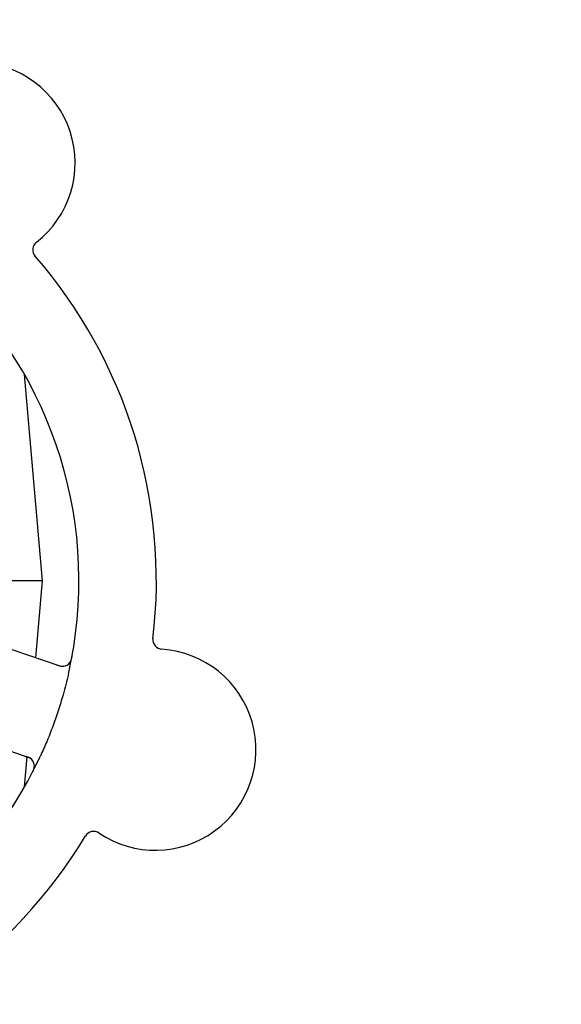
# Model space of a CAD drawing. Header units: inches. Extents: x 18 to 846, y -44 to 561.
# Tile 8 of 256: x 85.64 to 87.39, y 149.94 to 153.13. Entities that reach past the tile are written whole.
import ezdxf

# ---------------------------------------------------------------- set-up
doc = ezdxf.new("R2010")
doc.units = ezdxf.units.IN
doc.header["$LTSCALE"] = 24
doc.header["$MEASUREMENT"] = 0
doc.layers.add('Dimension (ANSI)', color=7, linetype='Continuous', lineweight=25)
doc.layers.add('Visible (ANSI)', color=7, linetype='Continuous', lineweight=30)
doc.styles.add('Note Text (ANSI)', font='tahoma.ttf')
doc.dimstyles.new('SB Fraction-16 (ANSI)', dxfattribs={"dimscale": 24, "dimtxt": 0.125, "dimasz": 0.098425, "dimexe": 0.125, "dimexo": 0.0625, "dimgap": 0.031496, "dimtad": 0, "dimtih": 1, "dimtoh": 1, "dimdec": 4, "dimrnd": 1e-08, "dimzin": 0, "dimdsep": 46, "dimlunit": 5, "dimtxsty": 'Note Text (ANSI)', "dimcen": 0.09, "dimdle": 0.393701, "dimclrd": 256, "dimclre": 256, "dimclrt": 256, "dimadec": 0, "dimazin": 3, "dimtfac": 0.96, "dimtofl": 0, "dimtmove": 0, "dimatfit": 3, "dimfxl": 1, "dimfrac": 2, "dimtolj": 1, "dimtzin": 12, "dimlwd": -1, "dimlwe": -1, "dimarcsym": 0})

# ---------------------------------------------------------------- blocks, each defined once
blk = doc.blocks.new('*D15')
at = {"layer": 'Defpoints', "color": 0, "transparency": 16777216}
for p in [(120.7887, 378.5815), (45.556, 94.8698), (90.6637, 94.8698)]:
    blk.add_point(p, dxfattribs=at)
at = {"layer": 'Dimension (ANSI)', "transparency": 16777216}
for p, q in [((119.2887, 378.5815), (42.556, 378.5815)), ((45.556, 376.2193), (45.556, 240.3754)), ((45.556, 97.232), (45.556, 235.0759)), ((89.1637, 94.8698), (42.556, 94.8698))]:
    blk.add_line(p, q, dxfattribs=at)
for points in [[(45.1623, 376.2193), (45.9497, 376.2193), (45.556, 378.5815)], [(45.1623, 97.232), (45.9497, 97.232), (45.556, 94.8698)]]:
    blk.add_solid(points, dxfattribs=at)
at = {"layer": 'Dimension (ANSI)', "transparency": 16777216, "insert": (36.4159, 239.6195), "char_height": 3, "attachment_point": 1, "style": 'Note Text (ANSI)'}
blk.add_mtext('\\A1;283 11/16', dxfattribs=at)

msp = doc.modelspace()

# ---------------------------------------------------------------- linework, layer by layer
at = {"layer": 'Visible (ANSI)'}
for p, q in [((85.71698, 151.31341), (85.6587, 151.97952)), ((85.71698, 151.31341), (85.59208, 151.31341)), ((85.69517, 151.06408), (85.71698, 151.31341)), ((85.77009, 151.03847), (85.39822, 151.16561)), ((85.29744, 150.87086), (85.66932, 150.74372)), ((85.6587, 150.6473), (85.6672, 150.74437))]:
    msp.add_line(p, q, dxfattribs=at)
for centre, radius, start, end in [((85.49711, 152.66331), 0.325, 308.006, 158.24329), ((85.71647, 152.38261), 0.03125, 128.006, 220.95354), ((84.48448, 151.31341), 1.6, 353.25836, 40.99093), ((84.48448, 151.31341), 1.35, 347.06409, 47.1852), ((86.10458, 151.12297), 0.03125, 173.29575, 266.24329), ((86.08124, 150.76749), 0.325, 236.006, 86.24329), ((85.7802, 151.06803), 0.03125, 251.12465, 349.27672), ((84.48448, 151.31341), 1.35, 275.06409, 335.1852), ((85.65921, 150.71415), 0.03125, 332.97257, 71.12465), ((85.88205, 150.47212), 0.03125, 56.006, 148.95354), ((84.48448, 151.31341), 1.6, 281.25836, 328.99093)]:
    msp.add_arc(centre, radius, start, end, dxfattribs=at)
for points, knots in [([(85.76242, 151.04109), (85.76331, 151.04078), (85.76421, 151.04048), (85.76771, 151.03931), (85.77032, 151.03854), (85.77476, 151.03752), (85.77668, 151.03721), (85.77986, 151.03692), (85.78131, 151.03689), (85.78358, 151.037), (85.78443, 151.03709), (85.78533, 151.03721), (85.78551, 151.03724), (85.78568, 151.03727)], [0, 0, 0, 0, 0.007248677, 0.007248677, 0.028564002, 0.028564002, 0.04748221, 0.04748221, 0.065361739, 0.065361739, 0.076705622, 0.076705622, 0.079955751, 0.079955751, 0.079955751, 0.079955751]), ([(85.80532, 151.04945), (85.80549, 151.04968), (85.80569, 151.04998), (85.80635, 151.05098), (85.80683, 151.05178), (85.8078, 151.05364), (85.80833, 151.05479), (85.80911, 151.05685), (85.80935, 151.05751), (85.8099, 151.05918), (85.81021, 151.06023), (85.81082, 151.06249), (85.81111, 151.06372), (85.81153, 151.06564), (85.81167, 151.06636), (85.81195, 151.06779), (85.81208, 151.06848), (85.81221, 151.06919)], [0.051298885, 0.051298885, 0.051298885, 0.051298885, 0.057269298, 0.057269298, 0.069785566, 0.069785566, 0.083632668, 0.083632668, 0.089458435, 0.089458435, 0.09782017, 0.09782017, 0.107290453, 0.107290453, 0.113094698, 0.113094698, 0.118968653, 0.118968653, 0.118968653, 0.118968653]), ([(85.80022, 151.0112), (85.79509, 150.98885), (85.78942, 150.96678), (85.77587, 150.91902), (85.76768, 150.89312), (85.74989, 150.84228), (85.74044, 150.81765), (85.72377, 150.77773), (85.71696, 150.76224), (85.70983, 150.74683)], [-0.73117336, -0.73117336, -0.73117336, -0.73117336, -0.55242948, -0.55242948, -0.34016147, -0.34016147, -0.13232742, -0.13232742, 0, 0, 0, 0]), ([(85.68231, 150.73519), (85.68211, 150.7354), (85.68185, 150.73567), (85.68057, 150.73692), (85.67923, 150.73805), (85.67663, 150.73986), (85.67533, 150.74065), (85.6719, 150.74244), (85.66965, 150.74343), (85.66633, 150.7447), (85.66534, 150.74506), (85.66345, 150.74572), (85.66254, 150.74603), (85.66163, 150.74634)], [0.058736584, 0.058736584, 0.058736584, 0.058736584, 0.064782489, 0.064782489, 0.086145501, 0.086145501, 0.103238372, 0.103238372, 0.123434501, 0.123434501, 0.131598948, 0.131598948, 0.13893919, 0.13893919, 0.13893919, 0.13893919]), ([(85.68382, 150.69366), (85.68411, 150.69422), (85.68439, 150.69477), (85.68515, 150.69626), (85.68563, 150.69723), (85.68647, 150.69904), (85.68685, 150.69988), (85.68777, 150.70206), (85.68829, 150.70344), (85.6891, 150.70586), (85.68941, 150.70694), (85.68987, 150.70882), (85.69003, 150.70963), (85.69029, 150.71127), (85.69037, 150.71207), (85.69043, 150.71296), (85.69044, 150.71315), (85.69045, 150.71332)], [0, 0, 0, 0, 0.005149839, 0.005149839, 0.013554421, 0.013554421, 0.020527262, 0.020527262, 0.031641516, 0.031641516, 0.041623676, 0.041623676, 0.051235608, 0.051235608, 0.063734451, 0.063734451, 0.067355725, 0.067355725, 0.067355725, 0.067355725])]:
    msp.add_open_spline(points, degree=3, knots=knots, dxfattribs=at)

# ---------------------------------------------------------------- dimensions: what is measured, and where the dimension line sits
at = {"layer": 'Dimension (ANSI)'}
dim = msp.add_linear_dim(base=(45.55597, 94.8698), p1=(120.78874, 378.5815), p2=(90.66374, 94.8698), angle=270, dimstyle='SB Fraction-16 (ANSI)', override={"dimgap": 0.031496, "dimdec": 4, "dimtol": 0, "dimlim": 0, "dimtp": 0, "dimtm": 0, "dimtdec": 2, "dimatfit": 1}, dxfattribs=at)
dim.commit()
dim.dimension.update_dxf_attribs({"geometry": '*D15', "text_midpoint": (45.55597, 237.72565), "dimtype": 160})

doc.saveas('drawing.dxf')
